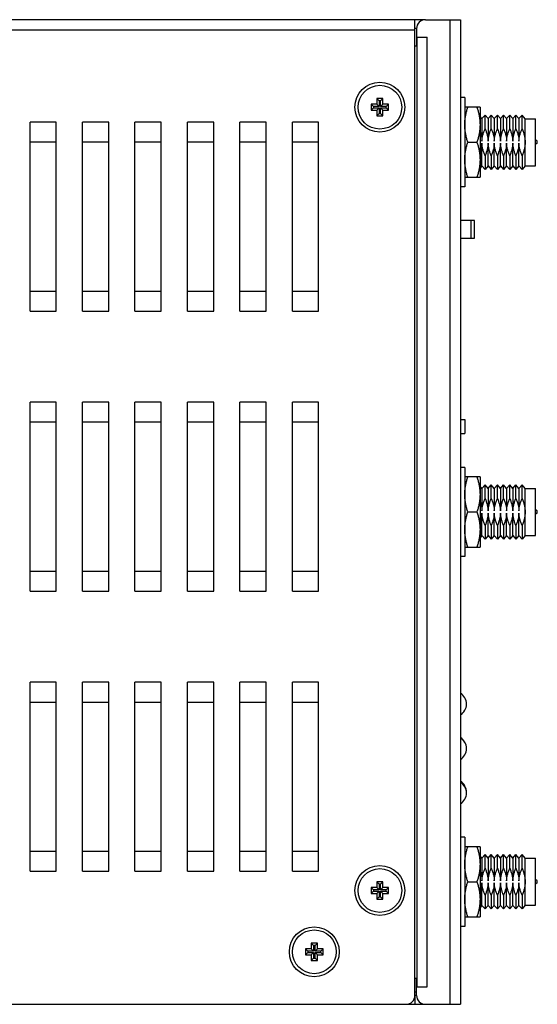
# Model space of a CAD drawing. Extents: x 879 to 1770, y -20 to 610.
# Tile 4 of 24: x 1029 to 1089, y 170 to 283. Entities that reach past the tile are written whole.
import ezdxf

# ---------------------------------------------------------------- set-up
doc = ezdxf.new("R2010")
doc.units = 0
doc.header["$LTSCALE"] = 2
doc.header["$MEASUREMENT"] = 0
for name, color, linetype in [('2304130936_3DXF_CONTINU217', 7, 'CONTINUOUS'), ('2304500769_GDXF_CONTINU214', 7, 'CONTINUOUS'), ('2304500869-GDXF_CONTINU215', 7, 'CONTINUOUS'), ('2304501269_RDXF_CONTINU219', 7, 'CONTINUOUS'), ('2304501569_GDXF_CONTINU216', 7, 'CONTINUOUS'), ('307228297C-EDXF_CONTINU190', 7, 'CONTINUOUS'), ('3105460500_DXF_CONTINUO203', 7, 'CONTINUOUS'), ('3246085601_IDXF_CONTINU201', 7, 'CONTINUOUS'), ('3991138300_CDXF_CONTINU185', 7, 'CONTINUOUS'), ('3991138700_BDXF_CONTINU181', 7, 'CONTINUOUS'), ('3991138800_PDXF_CONTINU180', 7, 'CONTINUOUS'), ('ANTENNA-SCREDXF_CONTINU184', 7, 'CONTINUOUS'), ('ANTENNA-WASHDXF_CONTINU202', 7, 'CONTINUOUS'), ('ANTENNA_DXF_CONTINUOUS_199', 7, 'CONTINUOUS'), ('MSBR-1_1_3_1DXF_CONTINU194', 7, 'CONTINUOUS')]:
    doc.layers.add(name, color=color, linetype=linetype)

msp = doc.modelspace()

# ---------------------------------------------------------------- linework, layer by layer
at = {"layer": '2304130936_3DXF_CONTINU217', "color": 7, "linetype": 'Continuous'}
for centre in [(1079.116, 204.49), (1079.116, 199.41), (1079.116, 194.33)]:
    msp.add_arc(centre, 1.45, 301.25588, 58.74412, dxfattribs=at)
at = {"layer": '2304500769_GDXF_CONTINU214', "color": 7, "linetype": 'Continuous'}
for centre, start in [((1079.116, 199.44), 359.40346), ((1079.116, 194.44), 357.81268)]:
    msp.add_arc(centre, 1.45, start, 58.74412, dxfattribs=at)
at = {"layer": '2304500869-GDXF_CONTINU215', "color": 7, "linetype": 'Continuous'}
msp.add_arc((1079.116, 194.44), 1.45, 357.81268, 0, dxfattribs=at)
at = {"layer": '2304501269_RDXF_CONTINU219', "color": 7, "linetype": 'Continuous'}
msp.add_arc((1079.116, 194.44), 1.45, 357.81268, 0, dxfattribs=at)
at = {"layer": '2304501569_GDXF_CONTINU216', "color": 7, "linetype": 'Continuous'}
msp.add_arc((1079.116, 194.44), 1.45, 357.81268, 0, dxfattribs=at)
at = {"layer": '307228297C-EDXF_CONTINU190', "color": 7, "linetype": 'Continuous'}
for p, q in [((1079.866, 237.015), (1080.366, 237.015)), ((1080.366, 237.015), (1080.366, 235.41)), ((1079.866, 235.41), (1080.366, 235.41))]:
    msp.add_line(p, q, dxfattribs=at)
at = {"layer": '3105460500_DXF_CONTINUO203', "color": 7, "linetype": 'Continuous'}
for p, q in [((1071.016, 273.69), (1070.316, 273.69)), ((1070.316, 273.69), (1070.584, 273.422)), ((1070.316, 273.69), (1070.316, 273.04)), ((1070.748, 273.422), (1070.584, 273.422)), ((1070.584, 273.422), (1070.584, 272.772)), ((1071.016, 273.69), (1070.748, 273.422)), ((1070.748, 272.772), (1070.748, 273.422)), ((1071.016, 273.04), (1071.016, 273.69)), ((1070.316, 273.04), (1069.666, 273.04)), ((1069.666, 273.04), (1069.934, 272.772)), ((1069.666, 273.04), (1069.666, 272.34)), ((1069.666, 272.34), (1069.934, 272.608)), ((1069.666, 272.34), (1070.316, 272.34)), ((1070.584, 272.772), (1069.934, 272.772)), ((1069.934, 272.772), (1069.934, 272.608)), ((1069.934, 272.608), (1070.584, 272.608)), ((1070.316, 273.04), (1070.584, 272.772)), ((1070.316, 272.34), (1070.584, 272.608)), ((1070.316, 272.34), (1070.316, 271.69)), ((1070.584, 272.608), (1070.584, 271.958)), ((1071.016, 273.04), (1070.748, 272.772)), ((1071.398, 272.772), (1070.748, 272.772)), ((1070.748, 272.608), (1071.398, 272.608)), ((1071.016, 272.34), (1070.748, 272.608)), ((1070.748, 271.958), (1070.748, 272.608)), ((1071.666, 273.04), (1071.016, 273.04)), ((1071.016, 272.34), (1071.666, 272.34)), ((1071.016, 271.69), (1071.016, 272.34)), ((1071.666, 273.04), (1071.398, 272.772)), ((1071.398, 272.608), (1071.398, 272.772)), ((1071.666, 272.34), (1071.398, 272.608)), ((1071.666, 272.34), (1071.666, 273.04)), ((1070.316, 271.69), (1070.584, 271.958)), ((1070.316, 271.69), (1071.016, 271.69)), ((1070.584, 271.958), (1070.748, 271.958)), ((1071.016, 271.69), (1070.748, 271.958)), ((1070.316, 183.54), (1069.666, 183.54)), ((1069.666, 183.54), (1069.934, 183.272)), ((1069.666, 183.54), (1069.666, 182.84)), ((1071.016, 184.19), (1070.316, 184.19)), ((1070.316, 184.19), (1070.584, 183.922)), ((1070.316, 184.19), (1070.316, 183.54)), ((1070.316, 183.54), (1070.584, 183.272)), ((1070.748, 183.922), (1070.584, 183.922)), ((1070.584, 183.922), (1070.584, 183.272)), ((1071.016, 184.19), (1070.748, 183.922)), ((1070.748, 183.272), (1070.748, 183.922)), ((1071.016, 183.54), (1070.748, 183.272)), ((1071.016, 183.54), (1071.016, 184.19)), ((1071.666, 183.54), (1071.016, 183.54)), ((1071.666, 183.54), (1071.398, 183.272)), ((1071.666, 182.84), (1071.666, 183.54)), ((1069.666, 182.84), (1069.934, 183.108)), ((1069.666, 182.84), (1070.316, 182.84)), ((1070.584, 183.272), (1069.934, 183.272)), ((1069.934, 183.272), (1069.934, 183.108)), ((1069.934, 183.108), (1070.584, 183.108)), ((1070.316, 182.84), (1070.584, 183.108)), ((1070.316, 182.84), (1070.316, 182.19)), ((1070.316, 182.19), (1070.584, 182.458)), ((1070.584, 183.108), (1070.584, 182.458)), ((1070.584, 182.458), (1070.748, 182.458)), ((1071.398, 183.272), (1070.748, 183.272)), ((1070.748, 183.108), (1071.398, 183.108)), ((1071.016, 182.84), (1070.748, 183.108)), ((1070.748, 182.458), (1070.748, 183.108)), ((1071.016, 182.19), (1070.748, 182.458)), ((1071.016, 182.84), (1071.666, 182.84)), ((1071.016, 182.19), (1071.016, 182.84)), ((1071.398, 183.108), (1071.398, 183.272)), ((1071.666, 182.84), (1071.398, 183.108)), ((1070.316, 182.19), (1071.016, 182.19)), ((1063.516, 177.19), (1062.816, 177.19)), ((1062.816, 177.19), (1063.084, 176.922)), ((1062.816, 177.19), (1062.816, 176.54)), ((1063.248, 176.922), (1063.084, 176.922)), ((1063.084, 176.922), (1063.084, 176.272)), ((1063.516, 177.19), (1063.248, 176.922)), ((1063.248, 176.272), (1063.248, 176.922)), ((1063.516, 176.54), (1063.516, 177.19)), ((1062.816, 176.54), (1062.166, 176.54)), ((1062.166, 176.54), (1062.434, 176.272)), ((1062.166, 176.54), (1062.166, 175.84)), ((1062.166, 175.84), (1062.434, 176.108)), ((1062.166, 175.84), (1062.816, 175.84)), ((1063.084, 176.272), (1062.434, 176.272)), ((1062.434, 176.272), (1062.434, 176.108)), ((1062.434, 176.108), (1063.084, 176.108)), ((1062.816, 176.54), (1063.084, 176.272)), ((1062.816, 175.84), (1063.084, 176.108)), ((1062.816, 175.84), (1062.816, 175.19)), ((1063.084, 176.108), (1063.084, 175.458)), ((1063.516, 176.54), (1063.248, 176.272)), ((1063.898, 176.272), (1063.248, 176.272)), ((1063.248, 176.108), (1063.898, 176.108)), ((1063.516, 175.84), (1063.248, 176.108)), ((1063.248, 175.458), (1063.248, 176.108)), ((1064.166, 176.54), (1063.516, 176.54)), ((1063.516, 175.84), (1064.166, 175.84)), ((1063.516, 175.19), (1063.516, 175.84)), ((1064.166, 176.54), (1063.898, 176.272)), ((1063.898, 176.108), (1063.898, 176.272)), ((1064.166, 175.84), (1063.898, 176.108)), ((1064.166, 175.84), (1064.166, 176.54)), ((1062.816, 175.19), (1063.084, 175.458)), ((1062.816, 175.19), (1063.516, 175.19)), ((1063.084, 175.458), (1063.248, 175.458)), ((1063.516, 175.19), (1063.248, 175.458))]:
    msp.add_line(p, q, dxfattribs=at)
for centre in [(1070.666, 272.69), (1070.666, 183.19), (1063.166, 176.19)]:
    msp.add_circle(centre, 2.5, dxfattribs=at)
at = {"layer": '3246085601_IDXF_CONTINU201', "color": 3, "linetype": 'Continuous'}
msp.add_line((1074.666, 171.62), (1074.866, 171.62), dxfattribs=at)
at = {"layer": '3991138300_CDXF_CONTINU185', "color": 3, "linetype": 'Continuous'}
for p, q in [((1075.866, 282.69), (979.866, 282.69)), ((1074.666, 171.19), (1074.666, 282.69)), ((1074.666, 281.49), (979.866, 281.49)), ((1033.666, 270.981), (1030.666, 270.981)), ((1030.666, 249.398), (1030.666, 270.981)), ((1033.666, 249.398), (1033.666, 270.981)), ((1039.666, 270.981), (1036.666, 270.981)), ((1036.666, 249.398), (1036.666, 270.981)), ((1039.666, 249.398), (1039.666, 270.981)), ((1045.666, 270.981), (1042.666, 270.981)), ((1042.666, 249.398), (1042.666, 270.981)), ((1045.666, 249.398), (1045.666, 270.981)), ((1051.666, 270.981), (1048.666, 270.981)), ((1048.666, 249.398), (1048.666, 270.981)), ((1051.666, 249.398), (1051.666, 270.981)), ((1057.666, 270.981), (1054.666, 270.981)), ((1054.666, 249.398), (1054.666, 270.981)), ((1057.666, 249.398), (1057.666, 270.981)), ((1063.666, 270.981), (1060.666, 270.981)), ((1060.666, 249.398), (1060.666, 270.981)), ((1063.666, 249.398), (1063.666, 270.981)), ((1033.666, 268.69), (1030.666, 268.69)), ((1039.666, 268.69), (1036.666, 268.69)), ((1045.666, 268.69), (1042.666, 268.69)), ((1051.666, 268.69), (1048.666, 268.69)), ((1057.666, 268.69), (1054.666, 268.69)), ((1063.666, 268.69), (1060.666, 268.69)), ((1030.666, 251.69), (1033.666, 251.69)), ((1036.666, 251.69), (1039.666, 251.69)), ((1042.666, 251.69), (1045.666, 251.69)), ((1048.666, 251.69), (1051.666, 251.69)), ((1054.666, 251.69), (1057.666, 251.69)), ((1060.666, 251.69), (1063.666, 251.69)), ((1030.666, 249.398), (1033.666, 249.398)), ((1036.666, 249.398), (1039.666, 249.398)), ((1042.666, 249.398), (1045.666, 249.398)), ((1048.666, 249.398), (1051.666, 249.398)), ((1054.666, 249.398), (1057.666, 249.398)), ((1060.666, 249.398), (1063.666, 249.398)), ((1033.666, 238.981), (1030.666, 238.981)), ((1030.666, 217.398), (1030.666, 238.981)), ((1033.666, 217.398), (1033.666, 238.981)), ((1039.666, 238.981), (1036.666, 238.981)), ((1036.666, 217.398), (1036.666, 238.981)), ((1039.666, 217.398), (1039.666, 238.981)), ((1045.666, 238.981), (1042.666, 238.981)), ((1042.666, 217.398), (1042.666, 238.981)), ((1045.666, 217.398), (1045.666, 238.981)), ((1051.666, 238.981), (1048.666, 238.981)), ((1048.666, 217.398), (1048.666, 238.981)), ((1051.666, 217.398), (1051.666, 238.981)), ((1057.666, 238.981), (1054.666, 238.981)), ((1054.666, 217.398), (1054.666, 238.981)), ((1057.666, 217.398), (1057.666, 238.981)), ((1063.666, 238.981), (1060.666, 238.981)), ((1060.666, 217.398), (1060.666, 238.981)), ((1063.666, 217.398), (1063.666, 238.981)), ((1033.666, 236.69), (1030.666, 236.69)), ((1039.666, 236.69), (1036.666, 236.69)), ((1045.666, 236.69), (1042.666, 236.69)), ((1051.666, 236.69), (1048.666, 236.69)), ((1057.666, 236.69), (1054.666, 236.69)), ((1063.666, 236.69), (1060.666, 236.69)), ((1030.666, 219.69), (1033.666, 219.69)), ((1036.666, 219.69), (1039.666, 219.69)), ((1042.666, 219.69), (1045.666, 219.69)), ((1048.666, 219.69), (1051.666, 219.69)), ((1054.666, 219.69), (1057.666, 219.69)), ((1060.666, 219.69), (1063.666, 219.69)), ((1030.666, 217.398), (1033.666, 217.398)), ((1036.666, 217.398), (1039.666, 217.398)), ((1042.666, 217.398), (1045.666, 217.398)), ((1048.666, 217.398), (1051.666, 217.398)), ((1054.666, 217.398), (1057.666, 217.398)), ((1060.666, 217.398), (1063.666, 217.398)), ((1033.666, 206.981), (1030.666, 206.981)), ((1030.666, 185.398), (1030.666, 206.981)), ((1033.666, 185.398), (1033.666, 206.981)), ((1039.666, 206.981), (1036.666, 206.981)), ((1036.666, 185.398), (1036.666, 206.981)), ((1039.666, 185.398), (1039.666, 206.981)), ((1045.666, 206.981), (1042.666, 206.981)), ((1042.666, 185.398), (1042.666, 206.981)), ((1045.666, 185.398), (1045.666, 206.981)), ((1051.666, 206.981), (1048.666, 206.981)), ((1048.666, 185.398), (1048.666, 206.981)), ((1051.666, 185.398), (1051.666, 206.981)), ((1057.666, 206.981), (1054.666, 206.981)), ((1054.666, 185.398), (1054.666, 206.981)), ((1057.666, 185.398), (1057.666, 206.981)), ((1063.666, 206.981), (1060.666, 206.981)), ((1060.666, 185.398), (1060.666, 206.981)), ((1063.666, 185.398), (1063.666, 206.981)), ((1033.666, 204.69), (1030.666, 204.69)), ((1039.666, 204.69), (1036.666, 204.69)), ((1045.666, 204.69), (1042.666, 204.69)), ((1051.666, 204.69), (1048.666, 204.69)), ((1057.666, 204.69), (1054.666, 204.69)), ((1063.666, 204.69), (1060.666, 204.69)), ((1030.666, 187.69), (1033.666, 187.69)), ((1036.666, 187.69), (1039.666, 187.69)), ((1042.666, 187.69), (1045.666, 187.69)), ((1048.666, 187.69), (1051.666, 187.69)), ((1054.666, 187.69), (1057.666, 187.69)), ((1060.666, 187.69), (1063.666, 187.69)), ((1030.666, 185.398), (1033.666, 185.398)), ((1036.666, 185.398), (1039.666, 185.398)), ((1042.666, 185.398), (1045.666, 185.398)), ((1048.666, 185.398), (1051.666, 185.398)), ((1054.666, 185.398), (1057.666, 185.398)), ((1060.666, 185.398), (1063.666, 185.398)), ((980.866, 170.19), (1073.666, 170.19))]:
    msp.add_line(p, q, dxfattribs=at)
at = {"layer": '3991138300_CDXF_CONTINU185', "color": 7, "linetype": 'Continuous'}
msp.add_line((1074.866, 281.69), (1074.666, 281.69), dxfattribs=at)
at = {"layer": '3991138300_CDXF_CONTINU185', "color": 3, "linetype": 'Continuous'}
for centre in [(1070.666, 272.69), (1070.666, 183.19), (1063.166, 176.19)]:
    msp.add_circle(centre, 2.85, dxfattribs=at)
msp.add_arc((1073.666, 171.19), 1, 270, 0, dxfattribs=at)
at = {"layer": '3991138700_BDXF_CONTINU181', "color": 3, "linetype": 'Continuous'}
msp.add_line((1074.866, 171.19), (1074.666, 171.19), dxfattribs=at)
at = {"layer": '3991138700_BDXF_CONTINU181', "color": 7, "linetype": 'Continuous'}
for p, q in [((1074.666, 171.19), (1074.666, 170.19)), ((1073.666, 170.19), (1075.866, 170.19))]:
    msp.add_line(p, q, dxfattribs=at)
at = {"layer": '3991138800_PDXF_CONTINU180', "color": 7, "linetype": 'Continuous'}
for p, q in [((1075.866, 282.69), (1079.866, 282.69)), ((1078.666, 282.69), (1078.666, 170.19)), ((1079.866, 282.69), (1079.866, 170.19)), ((1074.866, 281.69), (1074.866, 279.69)), ((1074.866, 280.69), (1076.066, 280.69)), ((1074.879, 280.69), (1074.879, 172.19)), ((1076.066, 172.19), (1076.066, 280.69)), ((1074.681, 279.69), (1074.866, 279.69)), ((1074.681, 173.19), (1074.866, 173.19)), ((1074.866, 171.19), (1074.866, 173.19)), ((1074.866, 172.19), (1076.066, 172.19)), ((1075.866, 170.19), (1079.866, 170.19))]:
    msp.add_line(p, q, dxfattribs=at)
for centre, start, end in [((1075.866, 281.69), 90, 180), ((1075.866, 171.19), 180, 270)]:
    msp.add_arc(centre, 1, start, end, dxfattribs=at)
at = {"layer": 'ANTENNA-SCREDXF_CONTINU184', "color": 7, "linetype": 'Continuous'}
for p, q in [((1082.116, 272.69), (1080.366, 272.69)), ((1082.116, 272.69), (1082.116, 264.69)), ((1080.723, 268.69), (1081.759, 268.69)), ((1080.366, 264.69), (1082.116, 264.69)), ((1082.116, 230.44), (1080.366, 230.44)), ((1082.116, 230.44), (1082.116, 222.44)), ((1080.723, 226.44), (1081.759, 226.44)), ((1080.366, 222.44), (1082.116, 222.44)), ((1082.116, 188.19), (1080.366, 188.19)), ((1082.116, 188.19), (1082.116, 180.19)), ((1080.723, 184.19), (1081.759, 184.19)), ((1080.366, 180.19), (1082.116, 180.19))]:
    msp.add_line(p, q, dxfattribs=at)
for points, start_tangent, end_tangent in [([(1080.366, 270.69), (1080.381, 271.081), (1080.425, 271.475), (1080.497, 271.871), (1080.595, 272.271), (1080.723, 272.69)], (0, 1), (0.3162278, 0.9486833)), ([(1081.759, 272.69), (1081.887, 272.27), (1081.987, 271.864), (1082.059, 271.466), (1082.102, 271.075), (1082.116, 270.69)], (0.3162278, -0.9486833), (0, -1)), ([(1080.723, 268.69), (1080.595, 269.109), (1080.495, 269.515), (1080.424, 269.913), (1080.38, 270.305), (1080.366, 270.69)], (-0.3162278, 0.9486833), (0, 1)), ([(1082.116, 270.69), (1082.102, 270.298), (1082.058, 269.905), (1081.986, 269.509), (1081.887, 269.108), (1081.759, 268.69)], (0, -1), (-0.3162278, -0.9486833)), ([(1080.366, 266.69), (1080.381, 267.081), (1080.425, 267.475), (1080.497, 267.871), (1080.595, 268.271), (1080.723, 268.69)], (0, 1), (0.3162278, 0.9486833)), ([(1081.759, 268.69), (1081.887, 268.27), (1081.987, 267.864), (1082.059, 267.466), (1082.102, 267.075), (1082.116, 266.69)], (0.3162278, -0.9486833), (0, -1)), ([(1080.723, 264.69), (1080.595, 265.109), (1080.495, 265.515), (1080.424, 265.913), (1080.38, 266.305), (1080.366, 266.69)], (-0.3162278, 0.9486833), (0, 1)), ([(1082.116, 266.69), (1082.102, 266.298), (1082.058, 265.905), (1081.986, 265.509), (1081.887, 265.108), (1081.759, 264.69)], (0, -1), (-0.3162278, -0.9486833)), ([(1080.366, 228.44), (1080.381, 228.831), (1080.425, 229.225), (1080.497, 229.621), (1080.595, 230.021), (1080.723, 230.44)], (0, 1), (0.3162278, 0.9486833)), ([(1081.759, 230.44), (1081.887, 230.02), (1081.987, 229.614), (1082.059, 229.216), (1082.102, 228.825), (1082.116, 228.44)], (0.3162278, -0.9486833), (0, -1)), ([(1080.723, 226.44), (1080.595, 226.859), (1080.495, 227.265), (1080.424, 227.663), (1080.38, 228.055), (1080.366, 228.44)], (-0.3162278, 0.9486833), (0, 1)), ([(1082.116, 228.44), (1082.102, 228.048), (1082.058, 227.655), (1081.986, 227.259), (1081.887, 226.858), (1081.759, 226.44)], (0, -1), (-0.3162278, -0.9486833)), ([(1080.366, 224.44), (1080.381, 224.831), (1080.425, 225.225), (1080.497, 225.621), (1080.595, 226.021), (1080.723, 226.44)], (0, 1), (0.3162278, 0.9486833)), ([(1081.759, 226.44), (1081.887, 226.02), (1081.987, 225.614), (1082.059, 225.216), (1082.102, 224.825), (1082.116, 224.44)], (0.3162278, -0.9486833), (0, -1)), ([(1080.723, 222.44), (1080.595, 222.859), (1080.495, 223.265), (1080.424, 223.663), (1080.38, 224.055), (1080.366, 224.44)], (-0.3162278, 0.9486833), (0, 1)), ([(1082.116, 224.44), (1082.102, 224.048), (1082.058, 223.655), (1081.986, 223.259), (1081.887, 222.858), (1081.759, 222.44)], (0, -1), (-0.3162278, -0.9486833)), ([(1080.366, 186.19), (1080.381, 186.581), (1080.425, 186.975), (1080.497, 187.371), (1080.595, 187.771), (1080.723, 188.19)], (0, 1), (0.3162278, 0.9486833)), ([(1081.759, 188.19), (1081.887, 187.77), (1081.987, 187.364), (1082.059, 186.966), (1082.102, 186.575), (1082.116, 186.19)], (0.3162278, -0.9486833), (0, -1)), ([(1080.723, 184.19), (1080.595, 184.609), (1080.495, 185.015), (1080.424, 185.413), (1080.38, 185.805), (1080.366, 186.19)], (-0.3162278, 0.9486833), (0, 1)), ([(1082.116, 186.19), (1082.102, 185.798), (1082.058, 185.405), (1081.986, 185.009), (1081.887, 184.608), (1081.759, 184.19)], (0, -1), (-0.3162278, -0.9486833)), ([(1080.366, 182.19), (1080.381, 182.581), (1080.425, 182.975), (1080.497, 183.371), (1080.595, 183.771), (1080.723, 184.19)], (0, 1), (0.3162278, 0.9486833)), ([(1081.759, 184.19), (1081.887, 183.77), (1081.987, 183.364), (1082.059, 182.966), (1082.102, 182.575), (1082.116, 182.19)], (0.3162278, -0.9486833), (0, -1)), ([(1080.723, 180.19), (1080.595, 180.609), (1080.495, 181.015), (1080.424, 181.413), (1080.38, 181.805), (1080.366, 182.19)], (-0.3162278, 0.9486833), (0, 1)), ([(1082.116, 182.19), (1082.102, 181.798), (1082.058, 181.405), (1081.986, 181.009), (1081.887, 180.608), (1081.759, 180.19)], (0, -1), (-0.3162278, -0.9486833))]:
    msp.add_spline(points, degree=3, dxfattribs=dict(at, start_tangent=start_tangent, end_tangent=end_tangent))
at = {"layer": 'ANTENNA-WASHDXF_CONTINU202', "color": 6, "linetype": 'Continuous'}
for p, q in [((1080.366, 273.79), (1079.866, 273.79)), ((1080.366, 273.79), (1080.366, 263.59)), ((1080.366, 263.59), (1079.866, 263.59)), ((1080.366, 231.54), (1079.866, 231.54)), ((1080.366, 231.54), (1080.366, 221.34)), ((1080.366, 221.34), (1079.866, 221.34)), ((1080.366, 189.29), (1079.866, 189.29)), ((1080.366, 189.29), (1080.366, 179.09)), ((1080.366, 179.09), (1079.866, 179.09))]:
    msp.add_line(p, q, dxfattribs=at)
at = {"layer": 'ANTENNA_DXF_CONTINUOUS_199', "color": 7, "linetype": 'Continuous'}
for p, q in [((1082.339, 271.388), (1082.116, 271.644)), ((1082.339, 271.388), (1082.691, 271.795)), ((1082.339, 271.388), (1082.339, 268.812)), ((1083.044, 271.388), (1082.691, 271.795)), ((1082.691, 270.231), (1082.691, 271.795)), ((1083.044, 271.388), (1083.396, 271.795)), ((1083.044, 271.388), (1083.044, 268.812)), ((1083.749, 271.388), (1083.396, 271.795)), ((1083.396, 270.231), (1083.396, 271.795)), ((1083.749, 271.388), (1084.101, 271.795)), ((1083.749, 271.388), (1083.749, 268.812)), ((1084.454, 271.388), (1084.101, 271.795)), ((1084.101, 270.231), (1084.101, 271.795)), ((1084.454, 271.388), (1084.806, 271.795)), ((1084.454, 271.388), (1084.454, 268.812)), ((1085.159, 271.388), (1084.806, 271.795)), ((1084.806, 270.231), (1084.806, 271.795)), ((1085.159, 271.388), (1085.511, 271.795)), ((1085.159, 271.388), (1085.159, 268.812)), ((1085.864, 271.388), (1085.511, 271.795)), ((1085.511, 270.231), (1085.511, 271.795)), ((1085.864, 271.388), (1086.216, 271.795)), ((1085.864, 271.388), (1085.864, 268.812)), ((1086.569, 271.388), (1086.216, 271.795)), ((1086.216, 270.231), (1086.216, 271.795)), ((1086.569, 271.388), (1086.921, 271.795)), ((1086.569, 271.388), (1086.569, 268.812)), ((1087.281, 271.38), (1086.921, 271.795)), ((1086.921, 270.231), (1086.921, 271.795)), ((1087.281, 271.38), (1088.466, 271.38)), ((1087.281, 266), (1087.281, 271.38)), ((1088.466, 266), (1088.466, 271.38)), ((1088.666, 268.815), (1088.466, 268.955)), ((1082.339, 265.992), (1082.339, 268.568)), ((1083.044, 265.992), (1083.044, 268.568)), ((1083.749, 265.992), (1083.749, 268.568)), ((1084.454, 265.992), (1084.454, 268.568)), ((1085.159, 265.992), (1085.159, 268.568)), ((1085.864, 265.992), (1085.864, 268.568)), ((1086.569, 265.992), (1086.569, 268.568)), ((1088.666, 268.565), (1088.466, 268.425)), ((1088.666, 268.565), (1088.666, 268.815)), ((1082.691, 267.148), (1082.691, 265.585)), ((1083.396, 267.148), (1083.396, 265.585)), ((1084.101, 267.148), (1084.101, 265.585)), ((1084.806, 267.148), (1084.806, 265.585)), ((1085.511, 267.148), (1085.511, 265.585)), ((1086.216, 267.148), (1086.216, 265.585)), ((1086.921, 267.148), (1086.921, 265.585)), ((1082.339, 265.992), (1082.116, 265.735)), ((1082.339, 265.992), (1082.691, 265.585)), ((1083.044, 265.992), (1082.691, 265.585)), ((1083.044, 265.992), (1083.396, 265.585)), ((1083.749, 265.992), (1083.396, 265.585)), ((1083.749, 265.992), (1084.101, 265.585)), ((1084.454, 265.992), (1084.101, 265.585)), ((1084.454, 265.992), (1084.806, 265.585)), ((1085.159, 265.992), (1084.806, 265.585)), ((1085.159, 265.992), (1085.511, 265.585)), ((1085.864, 265.992), (1085.511, 265.585)), ((1085.864, 265.992), (1086.216, 265.585)), ((1086.569, 265.992), (1086.216, 265.585)), ((1086.569, 265.992), (1086.921, 265.585)), ((1087.281, 266), (1086.921, 265.585)), ((1087.281, 266), (1088.466, 266)), ((1082.339, 229.138), (1082.691, 229.545)), ((1083.044, 229.138), (1082.691, 229.545)), ((1082.691, 227.981), (1082.691, 229.545)), ((1083.044, 229.138), (1083.396, 229.545)), ((1083.749, 229.138), (1083.396, 229.545)), ((1083.396, 227.981), (1083.396, 229.545)), ((1083.749, 229.138), (1084.101, 229.545)), ((1084.454, 229.138), (1084.101, 229.545)), ((1084.101, 227.981), (1084.101, 229.545)), ((1084.454, 229.138), (1084.806, 229.545)), ((1085.159, 229.138), (1084.806, 229.545)), ((1084.806, 227.981), (1084.806, 229.545)), ((1085.159, 229.138), (1085.511, 229.545)), ((1085.864, 229.138), (1085.511, 229.545)), ((1085.511, 227.981), (1085.511, 229.545)), ((1085.864, 229.138), (1086.216, 229.545)), ((1086.569, 229.138), (1086.216, 229.545)), ((1086.216, 227.981), (1086.216, 229.545)), ((1086.569, 229.138), (1086.921, 229.545)), ((1087.281, 229.13), (1086.921, 229.545)), ((1086.921, 227.981), (1086.921, 229.545)), ((1082.339, 229.138), (1082.116, 229.394)), ((1082.339, 229.138), (1082.339, 226.562)), ((1083.044, 229.138), (1083.044, 226.562)), ((1083.749, 229.138), (1083.749, 226.562)), ((1084.454, 229.138), (1084.454, 226.562)), ((1085.159, 229.138), (1085.159, 226.562)), ((1085.864, 229.138), (1085.864, 226.562)), ((1086.569, 229.138), (1086.569, 226.562)), ((1087.281, 229.13), (1088.466, 229.13)), ((1087.281, 223.75), (1087.281, 229.13)), ((1088.466, 223.75), (1088.466, 229.13)), ((1082.339, 223.742), (1082.339, 226.318)), ((1083.044, 223.742), (1083.044, 226.318)), ((1083.749, 223.742), (1083.749, 226.318)), ((1084.454, 223.742), (1084.454, 226.318)), ((1085.159, 223.742), (1085.159, 226.318)), ((1085.864, 223.742), (1085.864, 226.318)), ((1086.569, 223.742), (1086.569, 226.318)), ((1088.666, 226.565), (1088.466, 226.705)), ((1088.666, 226.315), (1088.466, 226.175)), ((1088.666, 226.315), (1088.666, 226.565)), ((1082.691, 224.898), (1082.691, 223.335)), ((1083.396, 224.898), (1083.396, 223.335)), ((1084.101, 224.898), (1084.101, 223.335)), ((1084.806, 224.898), (1084.806, 223.335)), ((1085.511, 224.898), (1085.511, 223.335)), ((1086.216, 224.898), (1086.216, 223.335)), ((1086.921, 224.898), (1086.921, 223.335)), ((1082.339, 223.742), (1082.116, 223.485)), ((1082.339, 223.742), (1082.691, 223.335)), ((1083.044, 223.742), (1082.691, 223.335)), ((1083.044, 223.742), (1083.396, 223.335)), ((1083.749, 223.742), (1083.396, 223.335)), ((1083.749, 223.742), (1084.101, 223.335)), ((1084.454, 223.742), (1084.101, 223.335)), ((1084.454, 223.742), (1084.806, 223.335)), ((1085.159, 223.742), (1084.806, 223.335)), ((1085.159, 223.742), (1085.511, 223.335)), ((1085.864, 223.742), (1085.511, 223.335)), ((1085.864, 223.742), (1086.216, 223.335)), ((1086.569, 223.742), (1086.216, 223.335)), ((1086.569, 223.742), (1086.921, 223.335)), ((1087.281, 223.75), (1086.921, 223.335)), ((1087.281, 223.75), (1088.466, 223.75)), ((1082.339, 186.888), (1082.116, 187.144)), ((1082.339, 186.888), (1082.691, 187.295)), ((1082.339, 186.888), (1082.339, 184.312)), ((1083.044, 186.888), (1082.691, 187.295)), ((1082.691, 185.731), (1082.691, 187.295)), ((1083.044, 186.888), (1083.396, 187.295)), ((1083.044, 186.888), (1083.044, 184.312)), ((1083.749, 186.888), (1083.396, 187.295)), ((1083.396, 185.731), (1083.396, 187.295)), ((1083.749, 186.888), (1084.101, 187.295)), ((1083.749, 186.888), (1083.749, 184.312)), ((1084.454, 186.888), (1084.101, 187.295)), ((1084.101, 185.731), (1084.101, 187.295)), ((1084.454, 186.888), (1084.806, 187.295)), ((1084.454, 186.888), (1084.454, 184.312)), ((1085.159, 186.888), (1084.806, 187.295)), ((1084.806, 185.731), (1084.806, 187.295)), ((1085.159, 186.888), (1085.511, 187.295)), ((1085.159, 186.888), (1085.159, 184.312)), ((1085.864, 186.888), (1085.511, 187.295)), ((1085.511, 185.731), (1085.511, 187.295)), ((1085.864, 186.888), (1086.216, 187.295)), ((1085.864, 186.888), (1085.864, 184.312)), ((1086.569, 186.888), (1086.216, 187.295)), ((1086.216, 185.731), (1086.216, 187.295)), ((1086.569, 186.888), (1086.921, 187.295)), ((1086.569, 186.888), (1086.569, 184.312)), ((1087.281, 186.88), (1086.921, 187.295)), ((1086.921, 185.731), (1086.921, 187.295)), ((1087.281, 186.88), (1088.466, 186.88)), ((1087.281, 181.5), (1087.281, 186.88)), ((1088.466, 181.5), (1088.466, 186.88)), ((1082.339, 181.492), (1082.339, 184.068)), ((1083.044, 181.492), (1083.044, 184.068)), ((1083.749, 181.492), (1083.749, 184.068)), ((1084.454, 181.492), (1084.454, 184.068)), ((1085.159, 181.492), (1085.159, 184.068)), ((1085.864, 181.492), (1085.864, 184.068)), ((1086.569, 181.492), (1086.569, 184.068)), ((1088.666, 184.315), (1088.466, 184.455)), ((1088.666, 184.065), (1088.466, 183.925)), ((1088.666, 184.065), (1088.666, 184.315)), ((1082.691, 182.648), (1082.691, 181.085)), ((1083.396, 182.648), (1083.396, 181.085)), ((1084.101, 182.648), (1084.101, 181.085)), ((1084.806, 182.648), (1084.806, 181.085)), ((1085.511, 182.648), (1085.511, 181.085)), ((1086.216, 182.648), (1086.216, 181.085)), ((1086.921, 182.648), (1086.921, 181.085)), ((1082.339, 181.492), (1082.116, 181.235)), ((1082.339, 181.492), (1082.691, 181.085)), ((1083.044, 181.492), (1082.691, 181.085)), ((1083.044, 181.492), (1083.396, 181.085)), ((1083.749, 181.492), (1083.396, 181.085)), ((1083.749, 181.492), (1084.101, 181.085)), ((1084.454, 181.492), (1084.101, 181.085)), ((1084.454, 181.492), (1084.806, 181.085)), ((1085.159, 181.492), (1084.806, 181.085)), ((1085.159, 181.492), (1085.511, 181.085)), ((1085.864, 181.492), (1085.511, 181.085)), ((1085.864, 181.492), (1086.216, 181.085)), ((1086.569, 181.492), (1086.216, 181.085)), ((1086.569, 181.492), (1086.921, 181.085)), ((1087.281, 181.5), (1086.921, 181.085)), ((1087.281, 181.5), (1088.466, 181.5))]:
    msp.add_line(p, q, dxfattribs=at)
for points, start_tangent, end_tangent in [([(1082.339, 268.812), (1082.371, 269.154), (1082.439, 269.499), (1082.546, 269.858), (1082.691, 270.231)], (0.0391353, 0.9992339), (0.3950362, 0.9186656)), ([(1082.691, 270.231), (1082.836, 269.858), (1082.945, 269.493), (1083.013, 269.146), (1083.044, 268.812)], (0.3950362, -0.9186656), (0.0391353, -0.9992339)), ([(1083.044, 268.812), (1083.076, 269.154), (1083.144, 269.499), (1083.251, 269.858), (1083.396, 270.231)], (0.0391353, 0.9992339), (0.3950362, 0.9186656)), ([(1083.396, 270.231), (1083.541, 269.858), (1083.65, 269.493), (1083.718, 269.146), (1083.749, 268.812)], (0.3950362, -0.9186656), (0.0391353, -0.9992339)), ([(1083.749, 268.812), (1083.781, 269.154), (1083.849, 269.499), (1083.956, 269.858), (1084.101, 270.231)], (0.0391353, 0.9992339), (0.3950362, 0.9186656)), ([(1084.101, 270.231), (1084.246, 269.858), (1084.355, 269.493), (1084.423, 269.146), (1084.454, 268.812)], (0.3950362, -0.9186656), (0.0391353, -0.9992339)), ([(1084.454, 268.812), (1084.486, 269.154), (1084.554, 269.499), (1084.661, 269.858), (1084.806, 270.231)], (0.0391353, 0.9992339), (0.3950362, 0.9186656)), ([(1084.806, 270.231), (1084.951, 269.858), (1085.06, 269.493), (1085.128, 269.146), (1085.159, 268.812)], (0.3950362, -0.9186656), (0.0391353, -0.9992339)), ([(1085.159, 268.812), (1085.191, 269.154), (1085.259, 269.499), (1085.366, 269.858), (1085.511, 270.231)], (0.0391353, 0.9992339), (0.3950362, 0.9186656)), ([(1085.511, 270.231), (1085.656, 269.858), (1085.765, 269.493), (1085.833, 269.146), (1085.864, 268.812)], (0.3950362, -0.9186656), (0.0391353, -0.9992339)), ([(1085.864, 268.812), (1085.896, 269.154), (1085.964, 269.499), (1086.071, 269.858), (1086.216, 270.231)], (0.0391353, 0.9992339), (0.3950362, 0.9186656)), ([(1086.216, 270.231), (1086.361, 269.858), (1086.47, 269.493), (1086.538, 269.146), (1086.569, 268.812)], (0.3950362, -0.9186656), (0.0391353, -0.9992339)), ([(1086.569, 268.812), (1086.601, 269.154), (1086.669, 269.499), (1086.776, 269.858), (1086.921, 270.231)], (0.0391353, 0.9992339), (0.3950362, 0.9186656)), ([(1086.921, 270.231), (1087.078, 269.824), (1087.189, 269.432), (1087.255, 269.055), (1087.281, 268.69)], (0.3950362, -0.9186656), (0, -1)), ([(1082.118, 269.897), (1082.131, 269.858), (1082.24, 269.493), (1082.308, 269.146), (1082.339, 268.812)], (0.3337991, -0.9426442), (0.0391353, -0.9992339)), ([(1082.339, 268.568), (1082.307, 268.226), (1082.238, 267.88), (1082.131, 267.522), (1082.118, 267.482)], (-0.0391353, -0.9992339), (-0.3337874, -0.9426484)), ([(1082.691, 267.148), (1082.546, 267.521), (1082.438, 267.886), (1082.37, 268.233), (1082.339, 268.568)], (-0.3950362, 0.9186656), (-0.0391353, 0.9992339)), ([(1083.044, 268.568), (1083.012, 268.226), (1082.943, 267.88), (1082.836, 267.522), (1082.691, 267.148)], (-0.0391353, -0.9992339), (-0.3950362, -0.9186656)), ([(1083.396, 267.148), (1083.251, 267.521), (1083.143, 267.886), (1083.075, 268.233), (1083.044, 268.568)], (-0.3950362, 0.9186656), (-0.0391353, 0.9992339)), ([(1083.749, 268.568), (1083.717, 268.226), (1083.648, 267.88), (1083.541, 267.522), (1083.396, 267.148)], (-0.0391353, -0.9992339), (-0.3950362, -0.9186656)), ([(1084.101, 267.148), (1083.956, 267.521), (1083.848, 267.886), (1083.78, 268.233), (1083.749, 268.568)], (-0.3950362, 0.9186656), (-0.0391353, 0.9992339)), ([(1084.454, 268.568), (1084.422, 268.226), (1084.353, 267.88), (1084.246, 267.522), (1084.101, 267.148)], (-0.0391353, -0.9992339), (-0.3950362, -0.9186656)), ([(1084.806, 267.148), (1084.661, 267.521), (1084.553, 267.886), (1084.485, 268.233), (1084.454, 268.568)], (-0.3950362, 0.9186656), (-0.0391353, 0.9992339)), ([(1085.159, 268.568), (1085.127, 268.226), (1085.058, 267.88), (1084.951, 267.522), (1084.806, 267.148)], (-0.0391353, -0.9992339), (-0.3950362, -0.9186656)), ([(1085.511, 267.148), (1085.366, 267.521), (1085.258, 267.886), (1085.19, 268.233), (1085.159, 268.568)], (-0.3950362, 0.9186656), (-0.0391353, 0.9992339)), ([(1085.864, 268.568), (1085.832, 268.226), (1085.763, 267.88), (1085.656, 267.522), (1085.511, 267.148)], (-0.0391353, -0.9992339), (-0.3950362, -0.9186656)), ([(1086.216, 267.148), (1086.071, 267.521), (1085.963, 267.886), (1085.895, 268.233), (1085.864, 268.568)], (-0.3950362, 0.9186656), (-0.0391353, 0.9992339)), ([(1086.569, 268.568), (1086.537, 268.226), (1086.468, 267.88), (1086.361, 267.522), (1086.216, 267.148)], (-0.0391353, -0.9992339), (-0.3950362, -0.9186656)), ([(1086.921, 267.148), (1086.776, 267.521), (1086.668, 267.886), (1086.6, 268.233), (1086.569, 268.568)], (-0.3950362, 0.9186656), (-0.0391353, 0.9992339)), ([(1087.281, 268.69), (1087.254, 268.316), (1087.188, 267.94), (1087.077, 267.554), (1086.921, 267.148)], (0, -1), (-0.3950362, -0.9186656)), ([(1082.118, 227.647), (1082.131, 227.608), (1082.24, 227.243), (1082.308, 226.896), (1082.339, 226.562)], (0.3337991, -0.9426442), (0.0391353, -0.9992339)), ([(1082.339, 226.562), (1082.371, 226.904), (1082.439, 227.249), (1082.546, 227.608), (1082.691, 227.981)], (0.0391353, 0.9992339), (0.3950362, 0.9186656)), ([(1082.691, 227.981), (1082.836, 227.608), (1082.945, 227.243), (1083.013, 226.896), (1083.044, 226.562)], (0.3950362, -0.9186656), (0.0391353, -0.9992339)), ([(1083.044, 226.562), (1083.076, 226.904), (1083.144, 227.249), (1083.251, 227.608), (1083.396, 227.981)], (0.0391353, 0.9992339), (0.3950362, 0.9186656)), ([(1083.396, 227.981), (1083.541, 227.608), (1083.65, 227.243), (1083.718, 226.896), (1083.749, 226.562)], (0.3950362, -0.9186656), (0.0391353, -0.9992339)), ([(1083.749, 226.562), (1083.781, 226.904), (1083.849, 227.249), (1083.956, 227.608), (1084.101, 227.981)], (0.0391353, 0.9992339), (0.3950362, 0.9186656)), ([(1084.101, 227.981), (1084.246, 227.608), (1084.355, 227.243), (1084.423, 226.896), (1084.454, 226.562)], (0.3950362, -0.9186656), (0.0391353, -0.9992339)), ([(1084.454, 226.562), (1084.486, 226.904), (1084.554, 227.249), (1084.661, 227.608), (1084.806, 227.981)], (0.0391353, 0.9992339), (0.3950362, 0.9186656)), ([(1084.806, 227.981), (1084.951, 227.608), (1085.06, 227.243), (1085.128, 226.896), (1085.159, 226.562)], (0.3950362, -0.9186656), (0.0391353, -0.9992339)), ([(1085.159, 226.562), (1085.191, 226.904), (1085.259, 227.249), (1085.366, 227.608), (1085.511, 227.981)], (0.0391353, 0.9992339), (0.3950362, 0.9186656)), ([(1085.511, 227.981), (1085.656, 227.608), (1085.765, 227.243), (1085.833, 226.896), (1085.864, 226.562)], (0.3950362, -0.9186656), (0.0391353, -0.9992339)), ([(1085.864, 226.562), (1085.896, 226.904), (1085.964, 227.249), (1086.071, 227.608), (1086.216, 227.981)], (0.0391353, 0.9992339), (0.3950362, 0.9186656)), ([(1086.216, 227.981), (1086.361, 227.608), (1086.47, 227.243), (1086.538, 226.896), (1086.569, 226.562)], (0.3950362, -0.9186656), (0.0391353, -0.9992339)), ([(1086.569, 226.562), (1086.601, 226.904), (1086.669, 227.249), (1086.776, 227.608), (1086.921, 227.981)], (0.0391353, 0.9992339), (0.3950362, 0.9186656)), ([(1086.921, 227.981), (1087.078, 227.574), (1087.189, 227.182), (1087.255, 226.805), (1087.281, 226.44)], (0.3950362, -0.9186656), (0, -1)), ([(1082.339, 226.318), (1082.307, 225.976), (1082.238, 225.63), (1082.131, 225.272), (1082.118, 225.232)], (-0.0391353, -0.9992339), (-0.3337874, -0.9426484)), ([(1082.691, 224.898), (1082.546, 225.271), (1082.438, 225.636), (1082.37, 225.983), (1082.339, 226.318)], (-0.3950362, 0.9186656), (-0.0391353, 0.9992339)), ([(1083.044, 226.318), (1083.012, 225.976), (1082.943, 225.63), (1082.836, 225.272), (1082.691, 224.898)], (-0.0391353, -0.9992339), (-0.3950362, -0.9186656)), ([(1083.396, 224.898), (1083.251, 225.271), (1083.143, 225.636), (1083.075, 225.983), (1083.044, 226.318)], (-0.3950362, 0.9186656), (-0.0391353, 0.9992339)), ([(1083.749, 226.318), (1083.717, 225.976), (1083.648, 225.63), (1083.541, 225.272), (1083.396, 224.898)], (-0.0391353, -0.9992339), (-0.3950362, -0.9186656)), ([(1084.101, 224.898), (1083.956, 225.271), (1083.848, 225.636), (1083.78, 225.983), (1083.749, 226.318)], (-0.3950362, 0.9186656), (-0.0391353, 0.9992339)), ([(1084.454, 226.318), (1084.422, 225.976), (1084.353, 225.63), (1084.246, 225.272), (1084.101, 224.898)], (-0.0391353, -0.9992339), (-0.3950362, -0.9186656)), ([(1084.806, 224.898), (1084.661, 225.271), (1084.553, 225.636), (1084.485, 225.983), (1084.454, 226.318)], (-0.3950362, 0.9186656), (-0.0391353, 0.9992339)), ([(1085.159, 226.318), (1085.127, 225.976), (1085.058, 225.63), (1084.951, 225.272), (1084.806, 224.898)], (-0.0391353, -0.9992339), (-0.3950362, -0.9186656)), ([(1085.511, 224.898), (1085.366, 225.271), (1085.258, 225.636), (1085.19, 225.983), (1085.159, 226.318)], (-0.3950362, 0.9186656), (-0.0391353, 0.9992339)), ([(1085.864, 226.318), (1085.832, 225.976), (1085.763, 225.63), (1085.656, 225.272), (1085.511, 224.898)], (-0.0391353, -0.9992339), (-0.3950362, -0.9186656)), ([(1086.216, 224.898), (1086.071, 225.271), (1085.963, 225.636), (1085.895, 225.983), (1085.864, 226.318)], (-0.3950362, 0.9186656), (-0.0391353, 0.9992339)), ([(1086.569, 226.318), (1086.537, 225.976), (1086.468, 225.63), (1086.361, 225.272), (1086.216, 224.898)], (-0.0391353, -0.9992339), (-0.3950362, -0.9186656)), ([(1086.921, 224.898), (1086.776, 225.271), (1086.668, 225.636), (1086.6, 225.983), (1086.569, 226.318)], (-0.3950362, 0.9186656), (-0.0391353, 0.9992339)), ([(1087.281, 226.44), (1087.254, 226.066), (1087.188, 225.69), (1087.077, 225.304), (1086.921, 224.898)], (0, -1), (-0.3950362, -0.9186656)), ([(1082.339, 184.312), (1082.371, 184.654), (1082.439, 184.999), (1082.546, 185.358), (1082.691, 185.731)], (0.0391353, 0.9992339), (0.3950362, 0.9186656)), ([(1082.691, 185.731), (1082.836, 185.358), (1082.945, 184.993), (1083.013, 184.646), (1083.044, 184.312)], (0.3950362, -0.9186656), (0.0391353, -0.9992339)), ([(1083.044, 184.312), (1083.076, 184.654), (1083.144, 184.999), (1083.251, 185.358), (1083.396, 185.731)], (0.0391353, 0.9992339), (0.3950362, 0.9186656)), ([(1083.396, 185.731), (1083.541, 185.358), (1083.65, 184.993), (1083.718, 184.646), (1083.749, 184.312)], (0.3950362, -0.9186656), (0.0391353, -0.9992339)), ([(1083.749, 184.312), (1083.781, 184.654), (1083.849, 184.999), (1083.956, 185.358), (1084.101, 185.731)], (0.0391353, 0.9992339), (0.3950362, 0.9186656)), ([(1084.101, 185.731), (1084.246, 185.358), (1084.355, 184.993), (1084.423, 184.646), (1084.454, 184.312)], (0.3950362, -0.9186656), (0.0391353, -0.9992339)), ([(1084.454, 184.312), (1084.486, 184.654), (1084.554, 184.999), (1084.661, 185.358), (1084.806, 185.731)], (0.0391353, 0.9992339), (0.3950362, 0.9186656)), ([(1084.806, 185.731), (1084.951, 185.358), (1085.06, 184.993), (1085.128, 184.646), (1085.159, 184.312)], (0.3950362, -0.9186656), (0.0391353, -0.9992339)), ([(1085.159, 184.312), (1085.191, 184.654), (1085.259, 184.999), (1085.366, 185.358), (1085.511, 185.731)], (0.0391353, 0.9992339), (0.3950362, 0.9186656)), ([(1085.511, 185.731), (1085.656, 185.358), (1085.765, 184.993), (1085.833, 184.646), (1085.864, 184.312)], (0.3950362, -0.9186656), (0.0391353, -0.9992339)), ([(1085.864, 184.312), (1085.896, 184.654), (1085.964, 184.999), (1086.071, 185.358), (1086.216, 185.731)], (0.0391353, 0.9992339), (0.3950362, 0.9186656)), ([(1086.216, 185.731), (1086.361, 185.358), (1086.47, 184.993), (1086.538, 184.646), (1086.569, 184.312)], (0.3950362, -0.9186656), (0.0391353, -0.9992339)), ([(1086.569, 184.312), (1086.601, 184.654), (1086.669, 184.999), (1086.776, 185.358), (1086.921, 185.731)], (0.0391353, 0.9992339), (0.3950362, 0.9186656)), ([(1086.921, 185.731), (1087.078, 185.324), (1087.189, 184.932), (1087.255, 184.555), (1087.281, 184.19)], (0.3950362, -0.9186656), (0, -1)), ([(1082.118, 185.397), (1082.131, 185.358), (1082.24, 184.993), (1082.308, 184.646), (1082.339, 184.312)], (0.3337991, -0.9426442), (0.0391353, -0.9992339)), ([(1082.339, 184.068), (1082.307, 183.726), (1082.238, 183.38), (1082.131, 183.022), (1082.118, 182.982)], (-0.0391353, -0.9992339), (-0.3337874, -0.9426484)), ([(1082.691, 182.648), (1082.546, 183.021), (1082.438, 183.386), (1082.37, 183.733), (1082.339, 184.068)], (-0.3950362, 0.9186656), (-0.0391353, 0.9992339)), ([(1083.044, 184.068), (1083.012, 183.726), (1082.943, 183.38), (1082.836, 183.022), (1082.691, 182.648)], (-0.0391353, -0.9992339), (-0.3950362, -0.9186656)), ([(1083.396, 182.648), (1083.251, 183.021), (1083.143, 183.386), (1083.075, 183.733), (1083.044, 184.068)], (-0.3950362, 0.9186656), (-0.0391353, 0.9992339)), ([(1083.749, 184.068), (1083.717, 183.726), (1083.648, 183.38), (1083.541, 183.022), (1083.396, 182.648)], (-0.0391353, -0.9992339), (-0.3950362, -0.9186656)), ([(1084.101, 182.648), (1083.956, 183.021), (1083.848, 183.386), (1083.78, 183.733), (1083.749, 184.068)], (-0.3950362, 0.9186656), (-0.0391353, 0.9992339)), ([(1084.454, 184.068), (1084.422, 183.726), (1084.353, 183.38), (1084.246, 183.022), (1084.101, 182.648)], (-0.0391353, -0.9992339), (-0.3950362, -0.9186656)), ([(1084.806, 182.648), (1084.661, 183.021), (1084.553, 183.386), (1084.485, 183.733), (1084.454, 184.068)], (-0.3950362, 0.9186656), (-0.0391353, 0.9992339)), ([(1085.159, 184.068), (1085.127, 183.726), (1085.058, 183.38), (1084.951, 183.022), (1084.806, 182.648)], (-0.0391353, -0.9992339), (-0.3950362, -0.9186656)), ([(1085.511, 182.648), (1085.366, 183.021), (1085.258, 183.386), (1085.19, 183.733), (1085.159, 184.068)], (-0.3950362, 0.9186656), (-0.0391353, 0.9992339)), ([(1085.864, 184.068), (1085.832, 183.726), (1085.763, 183.38), (1085.656, 183.022), (1085.511, 182.648)], (-0.0391353, -0.9992339), (-0.3950362, -0.9186656)), ([(1086.216, 182.648), (1086.071, 183.021), (1085.963, 183.386), (1085.895, 183.733), (1085.864, 184.068)], (-0.3950362, 0.9186656), (-0.0391353, 0.9992339)), ([(1086.569, 184.068), (1086.537, 183.726), (1086.468, 183.38), (1086.361, 183.022), (1086.216, 182.648)], (-0.0391353, -0.9992339), (-0.3950362, -0.9186656)), ([(1086.921, 182.648), (1086.776, 183.021), (1086.668, 183.386), (1086.6, 183.733), (1086.569, 184.068)], (-0.3950362, 0.9186656), (-0.0391353, 0.9992339)), ([(1087.281, 184.19), (1087.254, 183.816), (1087.188, 183.44), (1087.077, 183.054), (1086.921, 182.648)], (0, -1), (-0.3950362, -0.9186656))]:
    msp.add_spline(points, degree=3, dxfattribs=dict(at, start_tangent=start_tangent, end_tangent=end_tangent))
at = {"layer": 'MSBR-1_1_3_1DXF_CONTINU194', "color": 7, "linetype": 'Continuous'}
for p, q in [((1081.47, 259.74), (1079.866, 259.74)), ((1081.12, 257.74), (1081.12, 259.74)), ((1081.47, 257.74), (1081.47, 259.74)), ((1079.866, 257.74), (1081.47, 257.74))]:
    msp.add_line(p, q, dxfattribs=at)

doc.saveas('drawing.dxf')
